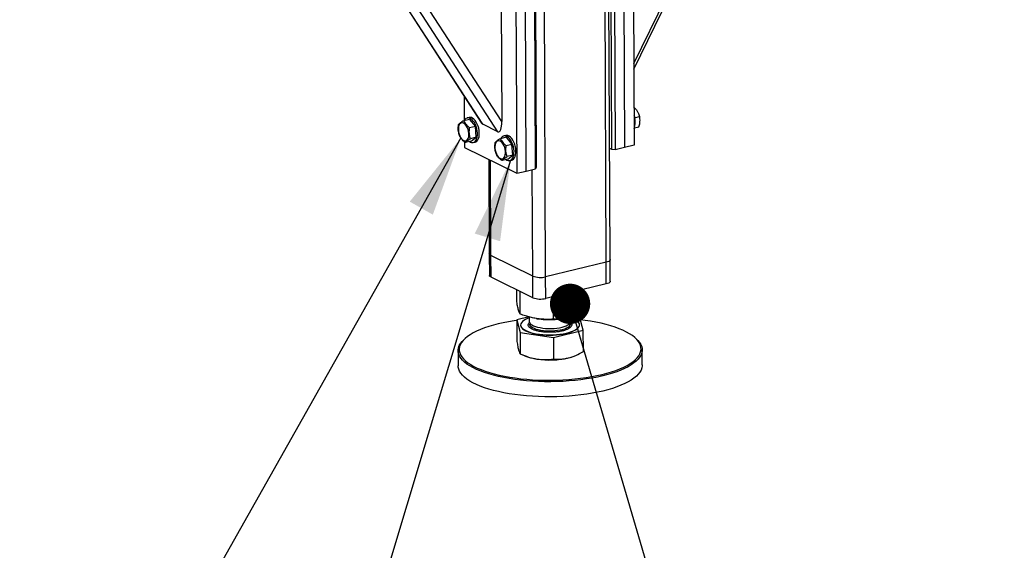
# Model space of a CAD drawing. Header units: millimetres. Extents: x 5 to 589, y 5 to 415.
# Tile 79 of 115: x 483 to 508, y 265 to 278. Entities that reach past the tile are written whole.
import ezdxf

# ---------------------------------------------------------------- set-up
doc = ezdxf.new("R2010")
doc.units = ezdxf.units.MM
doc.layers.add('NOTES', color=6, linetype='Continuous')
doc.layers.add('TRAIT-FORT', color=4, linetype='Continuous', lineweight=25)
doc.dimstyles.new('SLDDIMSTYLE3', dxfattribs={"dimtxt": 0.18, "dimasz": 1, "dimexe": 0, "dimexo": 0.0625, "dimgap": 0, "dimtad": 0, "dimtih": 1, "dimtoh": 1, "dimdec": 0, "dimrnd": 1e-09, "dimzin": 0, "dimdsep": 46, "dimtxsty": 'Standard', "dimblk1": 'DOT', "dimblk2": 'DOT', "dimsah": 1, "dimcen": 0.09, "dimadec": 0, "dimazin": 0, "dimtfac": 1, "dimtdec": 0, "dimtofl": 0, "dimtmove": 0, "dimatfit": 3, "dimldrblk": 'DOT', "dimfxl": 1, "dimfrac": 2, "dimtolj": 1, "dimtzin": 0, "dimarcsym": 0})
doc.dimstyles.new('SLDDIMSTYLE4', dxfattribs={"dimtxt": 0.18, "dimasz": 2, "dimexe": 0, "dimexo": 0.0625, "dimgap": 0, "dimtad": 0, "dimtih": 1, "dimtoh": 1, "dimdec": 0, "dimrnd": 1e-09, "dimzin": 0, "dimdsep": 46, "dimtxsty": 'Standard', "dimsah": 1, "dimcen": 0.09, "dimadec": 0, "dimazin": 0, "dimtfac": 2, "dimtdec": 0, "dimtofl": 0, "dimtmove": 0, "dimatfit": 3, "dimfxl": 1, "dimfrac": 2, "dimtolj": 1, "dimtzin": 0, "dimarcsym": 0})

# ---------------------------------------------------------------- blocks, each defined once
blk = doc.blocks.new('_DOT')
at = {"color": 0, "linetype": 'ByBlock', "lineweight": -2}
blk.add_line((-0.5, 0), (-1, 0), dxfattribs=at)
at = {"color": 0, "linetype": 'ByBlock', "const_width": 0.5}
blk.add_lwpolyline([(-0.25, 0, 1), (0.25, 0, 1)], format="xyb", close=True, dxfattribs=at)

msp = doc.modelspace()

# ---------------------------------------------------------------- linework, layer by layer
at = {"layer": 'TRAIT-FORT', "color": 4, "linetype": 'Continuous', "lineweight": 25}
for p, q in [((498.74252, 276.67603), (507.86442, 295.38357)), ((498.74315, 276.53372), (507.94372, 295.40258)), ((498.05842, 271.74242), (497.96368, 292.95082)), ((498.15713, 271.80717), (498.06258, 292.97453)), ((496.5536, 271.38167), (496.45886, 292.59007)), ((495.46583, 275.23653), (485.82955, 290.10125)), ((485.47863, 289.83235), (494.96473, 275.19929)), ((494.99646, 275.16746), (485.48933, 289.83295)), ((495.36978, 274.98423), (485.69148, 289.91377)), ((498.20182, 274.54246), (498.17543, 280.45013)), ((498.25492, 280.44547), (498.28131, 274.5378)), ((498.49005, 280.50183), (498.51644, 274.59416)), ((498.72517, 280.5582), (498.75156, 274.65053)), ((496.30624, 274.06432), (496.27985, 279.97199)), ((496.29441, 279.9992), (496.3208, 274.09153)), ((495.80959, 279.85926), (495.83598, 273.95159)), ((496.07111, 274.00795), (496.04472, 279.91563)), ((495.45287, 278.13754), (495.46583, 275.23653)), ((494.53175, 275.8672), (494.53446, 275.25974)), ((498.76089, 275.58014), (498.74742, 275.57756)), ((498.74743, 275.57692), (498.76089, 275.58014)), ((494.66197, 275.29031), (494.521, 275.25652)), ((494.65657, 275.33601), (494.60955, 275.32474)), ((494.66197, 275.29031), (494.80918, 275.1157)), ((498.76525, 275.32923), (498.88867, 275.35881)), ((494.80918, 275.1157), (494.66821, 275.08191)), ((494.83002, 274.8445), (494.80918, 275.1157)), ((495.36978, 274.98423), (494.99646, 275.16746)), ((498.7605, 275.08064), (498.87017, 275.10693)), ((494.83002, 274.8445), (494.68905, 274.81071)), ((494.70366, 274.74791), (494.83002, 274.8445)), ((495.57093, 274.84418), (495.42997, 274.81038)), ((495.56554, 274.88988), (495.51851, 274.8786)), ((495.57093, 274.84418), (495.71814, 274.66956)), ((494.53681, 274.73521), (494.53746, 274.58892)), ((494.53746, 274.58892), (495.83598, 273.95159)), ((494.70366, 274.74791), (494.56269, 274.71412)), ((494.75608, 274.71348), (494.80311, 274.72476)), ((495.71814, 274.66956), (495.57717, 274.63577)), ((495.73898, 274.39836), (495.71814, 274.66956)), ((498.20182, 274.54246), (498.14479, 274.57045)), ((498.51644, 274.59416), (498.28131, 274.5378)), ((498.75156, 274.65053), (498.51644, 274.59416)), ((495.73898, 274.39836), (495.59801, 274.36457)), ((495.61262, 274.30178), (495.73898, 274.39836)), ((498.28131, 274.5378), (498.20182, 274.54246)), ((495.14593, 274.29028), (495.15636, 271.95425)), ((495.19683, 271.91018), (495.18628, 274.27047)), ((495.61262, 274.30178), (495.47165, 274.26798)), ((495.66504, 274.26735), (495.71207, 274.27862)), ((496.3208, 274.09153), (496.30624, 274.06432)), ((495.83598, 273.95159), (496.07111, 274.00795)), ((496.07111, 274.00795), (496.30624, 274.06432)), ((496.23564, 271.40031), (496.22383, 274.04457)), ((495.15636, 271.95425), (495.15876, 271.41719)), ((496.23564, 271.40031), (495.19683, 271.91018)), ((495.19923, 271.37312), (495.19683, 271.91018)), ((498.05842, 271.74242), (496.5536, 271.38167)), ((498.06082, 271.20536), (498.05842, 271.74242)), ((498.15953, 271.27011), (498.15713, 271.80717)), ((496.23804, 270.86325), (496.23564, 271.40031)), ((496.556, 270.84461), (496.5536, 271.38167)), ((496.23804, 270.86325), (495.19923, 271.37312)), ((498.06082, 271.20536), (496.556, 270.84461)), ((495.83798, 270.76188), (495.83665, 271.06026)), ((495.92197, 270.45367), (495.91944, 271.01963)), ((496.7463, 270.3275), (496.74379, 270.88963)), ((497.48664, 270.50953), (497.48415, 271.06711)), ((496.1443, 270.38459), (495.84, 270.30977)), ((495.84, 270.30977), (495.92399, 270.00156)), ((495.84, 270.30977), (495.84238, 269.77691)), ((495.93417, 270.18571), (495.93419, 270.18034)), ((496.14915, 270.38326), (496.14964, 270.27166)), ((496.31996, 270.34669), (496.34857, 270.34207)), ((496.97866, 270.34489), (497.01171, 270.35053)), ((497.17821, 270.27626), (497.1777, 270.38969)), ((497.40467, 270.36563), (497.20341, 270.39644)), ((497.39446, 270.18686), (497.39444, 270.19223)), ((497.48866, 270.05742), (497.40467, 270.36563)), ((495.92399, 270.00156), (496.74832, 269.87539)), ((495.92399, 270.00156), (495.92637, 269.4687)), ((496.74832, 269.87539), (497.48866, 270.05742)), ((497.49104, 269.52456), (497.48866, 270.05742)), ((494.56294, 269.85552), (494.53642, 269.8321)), ((496.74832, 269.87539), (496.7507, 269.34252)), ((498.79529, 269.85112), (498.76857, 269.87431)), ((494.38143, 269.54771), (494.38311, 269.17177)), ((495.98707, 269.44235), (496.05721, 269.41314)), ((497.2783, 269.4186), (497.30227, 269.42883)), ((498.95449, 269.19219), (498.95281, 269.56813))]:
    msp.add_line(p, q, dxfattribs=at)
at = {"layer": 'TRAIT-FORT', "color": 4, "linetype": 'Continuous', "lineweight": 25, "flags": 128}
for points in [[(494.66087, 274.73765), (494.68607, 274.7228), (494.71789, 274.71248), (494.74859, 274.71202), (494.77717, 274.72143), (494.80272, 274.74041), (494.82441, 274.76835), (494.84156, 274.80435), (494.8536, 274.84725), (494.86016, 274.89567), (494.86101, 274.94806), (494.85614, 275.00273), (494.84569, 275.05793), (494.83001, 275.11189), (494.8096, 275.16286), (494.78511, 275.20921), (494.75734, 275.24945), (494.72717, 275.28229), (494.69558, 275.30666), (494.66357, 275.3218), (494.63219, 275.32721), (494.60243, 275.32271), (494.57525, 275.30846), (494.55153, 275.28491), (494.53565, 275.26003)], [(494.80311, 274.72476), (494.82419, 274.73271), (494.84974, 274.75169), (494.87144, 274.77962), (494.88859, 274.81562), (494.90063, 274.85852), (494.90718, 274.90694), (494.90804, 274.95933), (494.90316, 275.01401), (494.89272, 275.06921), (494.87704, 275.12316), (494.85663, 275.17413), (494.83214, 275.22048), (494.80437, 275.26072), (494.7742, 275.29356), (494.7426, 275.31794), (494.7106, 275.33307), (494.67921, 275.33848), (494.65657, 275.33601)], [(498.74827, 275.38823), (498.75076, 275.38086), (498.76584, 275.32666)], [(494.38828, 275.01671), (494.39468, 274.96951), (494.40649, 274.92276), (494.42317, 274.87849), (494.44402, 274.83864), (494.4681, 274.80495), (494.49438, 274.7789), (494.52169, 274.76163), (494.54886, 274.75388), (494.57469, 274.756), (494.59805, 274.76789), (494.61792, 274.78904), (494.63343, 274.81852), (494.64391, 274.85505), (494.6489, 274.89701), (494.64817, 274.94259), (494.64177, 274.98979), (494.62996, 275.03655), (494.61327, 275.08082), (494.59243, 275.12067), (494.56835, 275.15435), (494.54207, 275.1804), (494.51475, 275.19768), (494.48759, 275.20543), (494.46176, 275.20331), (494.4384, 275.19141), (494.41853, 275.17027), (494.40302, 275.14079), (494.39254, 275.10426), (494.38755, 275.06229), (494.38828, 275.01671)], [(495.56984, 274.29152), (495.59503, 274.27666), (495.62685, 274.26635), (495.65755, 274.26589), (495.68613, 274.2753), (495.71168, 274.29428), (495.73338, 274.32222), (495.75052, 274.35821), (495.76257, 274.40111), (495.76912, 274.44953), (495.76997, 274.50192), (495.7651, 274.5566), (495.75465, 274.6118), (495.73898, 274.66575), (495.71856, 274.71672), (495.69408, 274.76307), (495.6663, 274.80331), (495.63614, 274.83615), (495.60454, 274.86053), (495.57254, 274.87567), (495.54115, 274.88107), (495.51139, 274.87658), (495.48421, 274.86233), (495.4605, 274.83877), (495.44461, 274.81389)], [(495.71207, 274.27862), (495.73316, 274.28657), (495.75871, 274.30555), (495.7804, 274.33349), (495.79755, 274.36948), (495.80959, 274.41238), (495.81615, 274.46081), (495.817, 274.5132), (495.81212, 274.56787), (495.80168, 274.62307), (495.786, 274.67702), (495.76559, 274.72799), (495.7411, 274.77435), (495.71333, 274.81459), (495.68316, 274.84742), (495.65157, 274.8718), (495.61956, 274.88694), (495.58817, 274.89235), (495.56554, 274.88988)], [(495.29724, 274.57058), (495.30365, 274.52338), (495.31545, 274.47662), (495.33214, 274.43235), (495.35298, 274.3925), (495.37706, 274.35882), (495.40334, 274.33277), (495.43066, 274.31549), (495.45782, 274.30774), (495.48365, 274.30986), (495.50701, 274.32176), (495.52688, 274.34291), (495.5424, 274.37239), (495.55287, 274.40891), (495.55786, 274.45088), (495.55713, 274.49646), (495.55073, 274.54366), (495.53893, 274.59042), (495.52224, 274.63469), (495.5014, 274.67453), (495.47731, 274.70822), (495.45104, 274.73427), (495.42372, 274.75155), (495.39655, 274.75929), (495.37072, 274.75717), (495.34736, 274.74528), (495.32749, 274.72413), (495.31198, 274.69465), (495.3015, 274.65813), (495.29652, 274.61616), (495.29724, 274.57058)], [(495.19683, 271.91018), (495.17511, 271.92348), (495.16145, 271.938), (495.15639, 271.95319), (495.15636, 271.95425)], [(495.19683, 271.91018), (495.17511, 271.92348), (495.16145, 271.938), (495.15639, 271.95319), (495.15636, 271.95425)], [(498.15713, 271.80717), (498.15339, 271.79297), (498.14104, 271.77821), (498.12052, 271.76452), (498.09262, 271.75244), (498.05842, 271.74242)], [(498.15713, 271.80717), (498.15339, 271.79297), (498.14104, 271.77821), (498.12052, 271.76452), (498.09262, 271.75244), (498.05842, 271.74242)], [(495.19923, 271.37312), (495.17751, 271.38642), (495.16385, 271.40094), (495.15879, 271.41613), (495.15876, 271.41719)], [(498.15953, 271.27011), (498.15579, 271.25591), (498.14344, 271.24115), (498.12291, 271.22746), (498.09502, 271.21538), (498.06082, 271.20536)], [(495.84005, 270.29882), (495.77246, 270.28903), (495.63604, 270.26651), (495.50423, 270.24094), (495.37761, 270.21243), (495.25675, 270.18113), (495.14219, 270.14716), (495.03444, 270.11068), (494.93398, 270.07185), (494.84126, 270.03085), (494.75669, 269.98785), (494.68066, 269.94306), (494.6135, 269.89666), (494.55551, 269.84887), (494.50695, 269.7999), (494.46804, 269.74997), (494.43895, 269.6993), (494.4198, 269.64812), (494.4107, 269.59666), (494.41167, 269.54515), (494.42272, 269.49381), (494.44379, 269.44288)], [(494.44379, 269.44288), (494.47479, 269.39258), (494.51558, 269.34314), (494.56598, 269.29478), (494.62576, 269.24771), (494.69466, 269.20215), (494.77237, 269.1583), (494.85854, 269.11635), (494.95278, 269.0765), (495.05469, 269.03891), (495.16379, 269.00377), (495.27961, 268.97122), (495.40162, 268.94141), (495.52929, 268.91447), (495.66204, 268.89052), (495.79927, 268.86968), (495.94038, 268.85203), (496.08474, 268.83766), (496.2317, 268.82662), (496.3806, 268.81896), (496.53078, 268.81473), (496.68157, 268.81393), (496.83229, 268.81658), (496.98228, 268.82266), (497.13085, 268.83214), (497.27736, 268.84499), (497.42114, 268.86114), (497.56155, 268.88052), (497.69797, 268.90304), (497.82978, 268.92862), (497.9564, 268.95712), (498.07726, 268.98842), (498.19182, 269.02239), (498.29957, 269.05887), (498.40003, 269.0977), (498.49275, 269.1387), (498.57731, 269.1817), (498.65334, 269.2265), (498.72051, 269.27289), (498.7785, 269.32068), (498.82706, 269.36965), (498.86597, 269.41958), (498.89506, 269.47025), (498.9142, 269.52143), (498.92331, 269.57289), (498.92233, 269.62441), (498.91129, 269.67574), (498.89022, 269.72668), (498.85922, 269.77697), (498.81843, 269.82641), (498.76803, 269.87478), (498.70825, 269.92184), (498.63935, 269.9674), (498.56164, 270.01125), (498.47547, 270.0532), (498.38122, 270.09305), (498.27932, 270.13064), (498.17021, 270.16578), (498.0544, 270.19833), (497.93238, 270.22815), (497.80472, 270.25508), (497.67197, 270.27903), (497.53473, 270.29987), (497.41856, 270.31467)], [(495.93419, 270.18034), (495.93426, 270.17731), (495.94057, 270.14787), (495.95703, 270.11892), (495.98342, 270.09089), (496.01938, 270.06416), (496.06438, 270.0391), (496.11781, 270.01608), (496.17891, 269.9954), (496.24683, 269.97737), (496.3206, 269.96223), (496.3992, 269.9502), (496.48152, 269.94144), (496.56641, 269.93609), (496.65267, 269.93421), (496.7391, 269.93583), (496.82448, 269.94093), (496.90761, 269.94943), (496.98732, 269.96122), (497.0625, 269.97614), (497.13209, 269.99396), (497.19511, 270.01445), (497.25068, 270.03732), (497.29803, 270.06223), (497.33647, 270.08885), (497.36548, 270.1168), (497.38465, 270.14569), (497.39371, 270.17511), (497.39446, 270.18686)], [(496.14923, 270.36369), (496.10475, 270.34696), (496.0532, 270.32303), (496.01024, 270.29722), (495.97645, 270.26988), (495.95232, 270.24142), (495.93818, 270.21221), (495.93424, 270.18268), (495.94054, 270.15324), (495.95701, 270.12429), (495.9834, 270.09626), (496.01935, 270.06953), (496.06436, 270.04447), (496.11779, 270.02145), (496.17889, 270.00077), (496.2468, 269.98274), (496.32058, 269.9676), (496.39918, 269.95557), (496.4815, 269.94681), (496.56639, 269.94146), (496.65265, 269.93958), (496.73908, 269.9412), (496.82445, 269.9463), (496.90758, 269.9548), (496.98729, 269.9666), (497.06247, 269.98151), (497.13206, 269.99934), (497.19509, 270.01982), (497.25066, 270.04269), (497.298, 270.0676), (497.33645, 270.09422), (497.36546, 270.12217), (497.38463, 270.15106), (497.39368, 270.18048), (497.3925, 270.21002), (497.38109, 270.23926), (497.35963, 270.2678), (497.3284, 270.29523), (497.28785, 270.32117), (497.23854, 270.34525), (497.18118, 270.36714), (497.17779, 270.36828)], [(496.14964, 270.27166), (496.15185, 270.25568), (496.16346, 270.23154), (496.18481, 270.20823), (496.21549, 270.1862), (496.25489, 270.16587), (496.30226, 270.14765), (496.35666, 270.13189), (496.41705, 270.1189), (496.48224, 270.10892), (496.55097, 270.10215), (496.62189, 270.09873), (496.69363, 270.09872), (496.7648, 270.10212), (496.834, 270.10886), (496.89989, 270.11882), (496.96119, 270.1318), (497.01671, 270.14754), (497.06535, 270.16575), (497.10618, 270.18606), (497.13841, 270.20808), (497.1614, 270.23138), (497.17471, 270.25552), (497.17821, 270.27626)], [(496.15687, 270.24263), (496.1558, 270.24035), (496.14994, 270.2159), (496.15409, 270.19146), (496.16816, 270.16748), (496.19189, 270.14445), (496.22481, 270.1228), (496.26628, 270.10297), (496.3155, 270.08533), (496.3715, 270.07024), (496.4332, 270.05797), (496.4994, 270.04878), (496.5688, 270.04284), (496.64006, 270.04027), (496.71179, 270.04111), (496.7826, 270.04536), (496.8511, 270.05292), (496.91596, 270.06365), (496.97592, 270.07735), (497.02981, 270.09374), (497.07659, 270.11251), (497.11533, 270.13328), (497.1453, 270.15567), (497.16591, 270.17922), (497.17674, 270.20349), (497.17761, 270.228), (497.17124, 270.24716)], [(494.41577, 269.41423), (494.39443, 269.4658), (494.38325, 269.51779), (494.38226, 269.56996), (494.39148, 269.62207), (494.41086, 269.6739), (494.44032, 269.72521), (494.47973, 269.77577), (494.5289, 269.82536), (494.53642, 269.8321)], [(498.79529, 269.85112), (498.84578, 269.80262), (498.88709, 269.75255), (498.91848, 269.70162), (498.93981, 269.65004), (498.951, 269.59805), (498.95199, 269.54589), (498.94277, 269.49377), (498.92338, 269.44195), (498.89392, 269.39064), (498.85452, 269.34008), (498.80534, 269.29049), (498.74662, 269.24209), (498.67861, 269.19511), (498.60161, 269.14974), (498.51598, 269.1062), (498.42208, 269.06468), (498.32035, 269.02536), (498.21124, 268.98842), (498.09523, 268.95402), (497.97284, 268.92232), (497.84462, 268.89346), (497.71114, 268.86756), (497.57299, 268.84475), (497.4308, 268.82513), (497.2852, 268.80877), (497.13684, 268.79576), (496.98639, 268.78616), (496.8345, 268.78001), (496.68187, 268.77732), (496.52917, 268.77813), (496.37709, 268.78241), (496.22631, 268.79017), (496.07749, 268.80134), (495.93131, 268.8159), (495.78841, 268.83378), (495.64944, 268.85488), (495.51501, 268.87913), (495.38573, 268.90641), (495.26217, 268.9366), (495.14488, 268.96956), (495.0344, 269.00515), (494.93121, 269.04321), (494.83577, 269.08357), (494.74851, 269.12605), (494.66981, 269.17045), (494.60004, 269.21659), (494.5395, 269.26425), (494.48847, 269.31323), (494.44716, 269.36329), (494.41577, 269.41423), (494.41577, 269.41423)], [(498.95449, 269.19219), (498.95367, 269.16994), (498.94445, 269.11783), (498.92506, 269.066), (498.8956, 269.01469), (498.8562, 268.96413), (498.80702, 268.91454), (498.7483, 268.86615), (498.68029, 268.81916), (498.60329, 268.7738), (498.51766, 268.73026), (498.42376, 268.68874), (498.32203, 268.64942), (498.21292, 268.61248), (498.09691, 268.57808), (497.97452, 268.54638), (497.8463, 268.51751), (497.71282, 268.49162), (497.57467, 268.46881), (497.43248, 268.44918), (497.28688, 268.43283), (497.13852, 268.41982), (496.98807, 268.41022), (496.83618, 268.40406), (496.68355, 268.40138), (496.53085, 268.40218), (496.37877, 268.40647), (496.22799, 268.41422), (496.07917, 268.4254), (495.93299, 268.43996), (495.79009, 268.45783), (495.65112, 268.47894), (495.51669, 268.50319), (495.38741, 268.53047), (495.26385, 268.56065), (495.14656, 268.59362), (495.03608, 268.62921), (494.93289, 268.66727), (494.83745, 268.70763), (494.75018, 268.75011), (494.67149, 268.79451), (494.60172, 268.84065), (494.54118, 268.88831), (494.49015, 268.93728), (494.44884, 268.98735), (494.41745, 269.03828), (494.39611, 269.08986), (494.38493, 269.14185), (494.38311, 269.17177)]]:
    msp.add_lwpolyline(points, dxfattribs=at)
at = {"layer": 'TRAIT-FORT', "color": 4, "linetype": 'Continuous', "lineweight": 25}
for centre, radius, start, end in [((498.36915, 275.21431), 0.41229, 337.390732, 15.81331), ((496.42497, 271.90864), 0.54244, 249.57226, 283.717287), ((496.42737, 271.37158), 0.54244, 249.57226, 283.717287), ((496.65263, 272.29523), 1.97669, 261.151513, 272.22454), ((496.66925, 272.18593), 1.86686, 271.844922, 279.53993), ((496.50645, 270.55833), 1.23015, 248.580607, 262.168414), ((496.65608, 271.42411), 2.10846, 261.346197, 282.743131), ((496.89165, 270.34211), 1.00119, 283.252458, 292.718176)]:
    msp.add_arc(centre, radius, start, end, dxfattribs=at)
for centre, start_param, end_param in [((494.99512, 275.46757), 2.63346687, 2.96450316), ((495.36844, 275.28433), 2.96450316, 4.53529948)]:
    msp.add_ellipse(centre, major_axis=(-0.01848, 0.30383), ratio=0.3147463, start_param=start_param, end_param=end_param, dxfattribs=at)
for points, knots in [([(498.76089, 275.58014), (498.77713, 275.56217), (498.80998, 275.52583), (498.84701, 275.46921), (498.87317, 275.41286), (498.88348, 275.37694), (498.88867, 275.35881)], [0, 0, 0, 0, 0.26460494, 0.53494775, 0.76534313, 1, 1, 1, 1]), ([(498.87017, 275.10693), (498.87966, 275.14069), (498.89537, 275.19652), (498.89992, 275.27313), (498.89552, 275.32289), (498.89019, 275.35083), (498.88867, 275.35881)], [0, 0, 0, 0, 0.38554949, 0.63764185, 0.89654625, 1, 1, 1, 1]), ([(494.41548, 274.88873), (494.40569, 274.92152), (494.38949, 274.97576), (494.38422, 275.05879), (494.38815, 275.11644), (494.3932, 275.15027), (494.39464, 275.15993)], [0, 0, 0, 0, 0.38554949, 0.63764185, 0.89654625, 1, 1, 1, 1]), ([(494.521, 275.25652), (494.50488, 275.2469), (494.47228, 275.22745), (494.43562, 275.20143), (494.40981, 275.17876), (494.39973, 275.16624), (494.39464, 275.15993)], [0, 0, 0, 0, 0.26460494, 0.53494775, 0.76534313, 1, 1, 1, 1]), ([(494.521, 275.25652), (494.52862, 275.24013), (494.54403, 275.20699), (494.57849, 275.16068), (494.62067, 275.11863), (494.65227, 275.09422), (494.66821, 275.08191)], [0, 0, 0, 0, 0.26460494, 0.53494775, 0.76534313, 1, 1, 1, 1]), ([(494.68905, 274.81071), (494.67926, 274.8435), (494.66306, 274.89773), (494.65779, 274.98077), (494.66172, 275.03842), (494.66677, 275.07225), (494.66821, 275.08191)], [0, 0, 0, 0, 0.38554949, 0.63764185, 0.89654625, 1, 1, 1, 1]), ([(494.56269, 274.71412), (494.54475, 274.72804), (494.5085, 274.75617), (494.46642, 274.80066), (494.43543, 274.84539), (494.42217, 274.87419), (494.41548, 274.88873)], [0, 0, 0, 0, 0.26460494, 0.53494775, 0.76534313, 1, 1, 1, 1]), ([(494.56269, 274.71412), (494.5685, 274.72126), (494.58025, 274.73571), (494.60929, 274.75991), (494.64629, 274.78526), (494.67471, 274.80217), (494.68905, 274.81071)], [0, 0, 0, 0, 0.26460494, 0.53494775, 0.76534313, 1, 1, 1, 1]), ([(495.42997, 274.81038), (495.41384, 274.80076), (495.38125, 274.78132), (495.34458, 274.75529), (495.31877, 274.73263), (495.30869, 274.72011), (495.3036, 274.71379)], [0, 0, 0, 0, 0.26460494, 0.53494775, 0.76534313, 1, 1, 1, 1]), ([(495.42997, 274.81038), (495.43759, 274.79399), (495.45299, 274.76085), (495.48745, 274.71454), (495.52963, 274.67249), (495.56123, 274.64809), (495.57717, 274.63577)], [0, 0, 0, 0, 0.26460494, 0.53494775, 0.76534313, 1, 1, 1, 1]), ([(495.32444, 274.44259), (495.31465, 274.47539), (495.29845, 274.52962), (495.29319, 274.61265), (495.29711, 274.67031), (495.30216, 274.70413), (495.3036, 274.71379)], [0, 0, 0, 0, 0.38554949, 0.63764185, 0.89654625, 1, 1, 1, 1]), ([(495.59801, 274.36457), (495.58822, 274.39736), (495.57202, 274.4516), (495.56676, 274.53463), (495.57068, 274.59228), (495.57573, 274.62611), (495.57717, 274.63577)], [0, 0, 0, 0, 0.38554949, 0.63764185, 0.89654625, 1, 1, 1, 1]), ([(495.47165, 274.26798), (495.45372, 274.2819), (495.41746, 274.31004), (495.37538, 274.35452), (495.34439, 274.39926), (495.33113, 274.42806), (495.32444, 274.44259)], [0, 0, 0, 0, 0.26460494, 0.53494775, 0.76534313, 1, 1, 1, 1]), ([(495.47165, 274.26798), (495.47746, 274.27513), (495.48921, 274.28958), (495.51825, 274.31378), (495.55525, 274.33912), (495.58367, 274.35604), (495.59801, 274.36457)], [0, 0, 0, 0, 0.26460494, 0.53494775, 0.76534313, 1, 1, 1, 1]), ([(495.92197, 270.45367), (495.91641, 270.46373), (495.90588, 270.48277), (495.89033, 270.52529), (495.87649, 270.57392), (495.8636, 270.6288), (495.85107, 270.68945), (495.84249, 270.73695), (495.83798, 270.76188)], [0, 0, 0, 0, 0.20206835, 0.38269984, 0.55531458, 0.69299169, 0.83889419, 1, 1, 1, 1]), ([(496.7463, 270.3275), (496.69132, 270.3254), (496.5872, 270.32143), (496.43402, 270.33011), (496.29801, 270.34871), (496.17185, 270.37574), (496.04945, 270.40937), (495.96584, 270.43843), (495.92197, 270.45367)], [0, 0, 0, 0, 0.20206835, 0.38269984, 0.55531458, 0.69299169, 0.83889419, 1, 1, 1, 1]), ([(497.48664, 270.50953), (497.43727, 270.48686), (497.34376, 270.44393), (497.20619, 270.39531), (497.08405, 270.36305), (496.97074, 270.34292), (496.8608, 270.33082), (496.78571, 270.32864), (496.7463, 270.3275)], [0, 0, 0, 0, 0.20206835, 0.38269984, 0.55531458, 0.69299169, 0.83889419, 1, 1, 1, 1]), ([(496.43757, 270.01961), (496.40822, 270.02477), (496.34777, 270.03538), (496.26845, 270.05888), (496.20098, 270.08803), (496.15158, 270.12213), (496.12836, 270.15297), (496.12107, 270.17809), (496.12163, 270.20254), (496.13089, 270.22771), (496.15075, 270.24533), (496.15795, 270.25172)], [0, 0, 0, 0, 0.12215309, 0.25162311, 0.38647571, 0.52419007, 0.66190443, 0.72940804, 0.79693017, 0.92640018, 1, 1, 1, 1]), ([(497.17407, 270.25445), (497.18476, 270.24257), (497.20082, 270.22472), (497.2074, 270.19985), (497.20728, 270.17537), (497.19416, 270.14594), (497.1603, 270.11305), (497.10954, 270.08274), (497.04085, 270.05522), (496.95442, 270.03188), (496.8541, 270.0146), (496.7635, 270.00631), (496.6899, 270.00354), (496.61826, 270.00339), (496.53185, 270.0072), (496.46838, 270.01556), (496.43757, 270.01961)], [0, 0, 0, 0, 0.08562762, 0.12863441, 0.171653, 0.25413881, 0.33196298, 0.40978715, 0.49227296, 0.57818803, 0.66592634, 0.75366465, 0.79667143, 0.83969002, 0.92217583, 1, 1, 1, 1]), ([(495.84238, 269.77691), (495.84928, 269.73396), (495.85968, 269.66921), (495.87389, 269.59917), (495.88107, 269.57098), (495.88467, 269.55685)], [0, 0, 0, 0, 0.49525132, 0.7468182, 1, 1, 1, 1]), ([(495.88467, 269.55685), (495.89169, 269.53435), (495.90589, 269.48885), (495.91949, 269.47546), (495.92637, 269.4687)], [0, 0, 0, 0, 0.49451073, 1, 1, 1, 1]), ([(495.92637, 269.4687), (495.99338, 269.44053), (496.09443, 269.39806), (496.23313, 269.35864), (496.30352, 269.346), (496.33883, 269.33965)], [0, 0, 0, 0, 0.49525132, 0.7468182, 1, 1, 1, 1]), ([(497.12116, 269.36758), (497.18317, 269.38616), (497.30857, 269.42372), (497.42977, 269.4907), (497.49104, 269.52456)], [0, 0, 0, 0, 0.49451073, 1, 1, 1, 1]), ([(496.33883, 269.33965), (496.40788, 269.33241), (496.54751, 269.31775), (496.68247, 269.33421), (496.7507, 269.34252)], [0, 0, 0, 0, 0.49451073, 1, 1, 1, 1]), ([(496.7507, 269.34252), (496.81089, 269.33938), (496.90165, 269.33465), (497.02623, 269.34705), (497.08945, 269.36073), (497.12116, 269.36758)], [0, 0, 0, 0, 0.49525132, 0.7468182, 1, 1, 1, 1])]:
    msp.add_open_spline(points, degree=3, knots=knots, dxfattribs=at)

# ---------------------------------------------------------------- leaders
at = {"layer": 'NOTES', "color": 211}
for points, dimstyle in [([(494.45095, 274.8278), (483.20755, 254.91372)], 'SLDDIMSTYLE4'), ([(495.68565, 274.27505), (487.73585, 247.8697)], 'SLDDIMSTYLE4'), ([(497.16179, 270.71017), (500.44025, 259.56781)], 'SLDDIMSTYLE3')]:
    msp.add_leader(points, dimstyle=dimstyle, dxfattribs=at)

doc.saveas('drawing.dxf')
